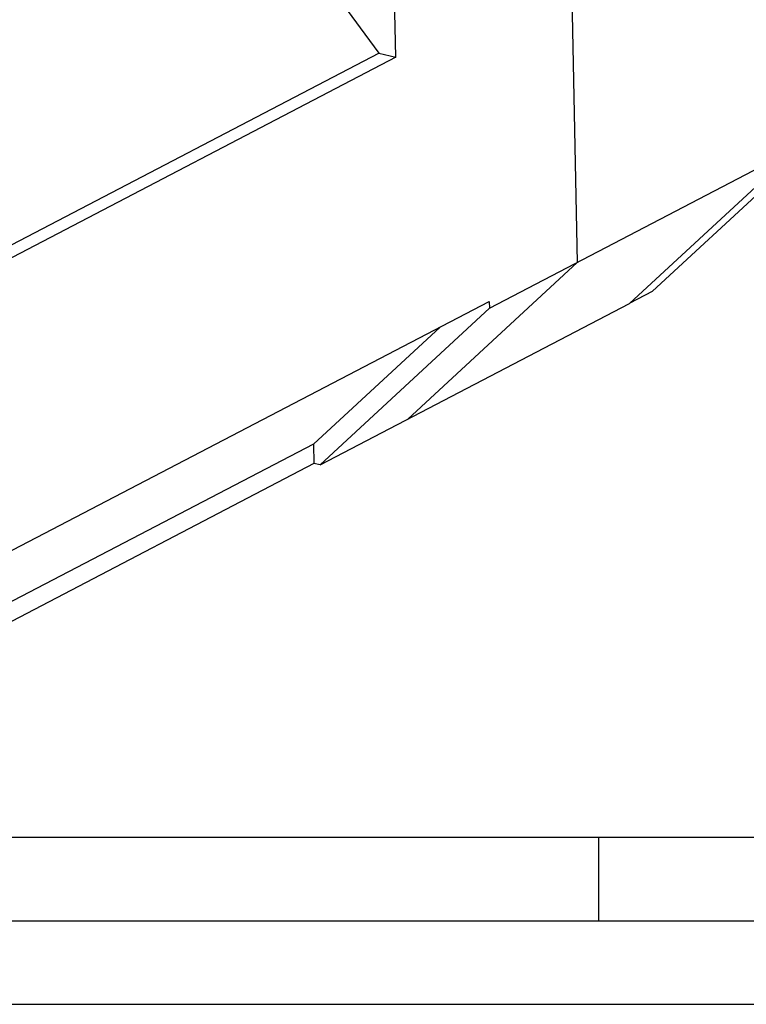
# Model space of a CAD drawing. Header units: millimetres. Extents: x 0 to 420, y 0 to 297.
# Tile 7 of 26: x 183 to 226, y 0 to 59. Entities that reach past the tile are written whole.
import ezdxf

# ---------------------------------------------------------------- set-up
doc = ezdxf.new("R2010")
doc.units = ezdxf.units.MM
doc.header["$LTSCALE"] = 23.1
doc.layers.get('0').update_dxf_attribs({"linetype": 'CONTINUOUS'})
doc.layers.add('COMPONENTS', color=7, linetype='CONTINUOUS')

msp = doc.modelspace()

# ---------------------------------------------------------------- linework, layer by layer
at = {"color": 7, "linetype": 'CONTINUOUS'}
msp.add_line((25, 10), (410, 10), dxfattribs=at)
at = {"color": 2, "linetype": 'CONTINUOUS'}
for p, q in [((217.5, 5), (217.5, 10)), ((20, 5), (415, 5)), ((0, 0), (232.75, 0))]:
    msp.add_line(p, q, dxfattribs=at)
at = {"layer": 'COMPONENTS', "color": 7, "linetype": 'CONTINUOUS'}
for p, q in [((215.6534, 72.7807), (216.2156, 44.3703)), ((194.4295, 70.3801), (204.3553, 56.891)), ((205.3732, 56.644), (205.1623, 67.3053)), ((205.3732, 56.644), (174.7742, 40.6742)), ((181.9744, 45.2101), (204.3553, 56.891)), ((204.3553, 56.891), (205.3732, 56.644)), ((230.8677, 52.04), (220.7212, 42.6477)), ((210.97, 41.6326), (229.4693, 51.2875)), ((219.3419, 41.9129), (229.4693, 51.2875)), ((206.0882, 34.9956), (216.2156, 44.3703)), ((219.3789, 41.9471), (220.7212, 42.6477)), ((175.1173, 23.3389), (210.9618, 42.0464)), ((200.8426, 32.2579), (219.3419, 41.9129)), ((210.9618, 42.0464), (210.97, 41.6326)), ((200.8426, 32.2579), (210.97, 41.6326)), ((208.0166, 40.5093), (200.4588, 33.5132)), ((200.4588, 33.5132), (175.177, 20.3185)), ((200.4588, 33.5132), (200.4819, 32.3455)), ((200.4819, 32.3455), (175.2002, 19.1507)), ((200.8426, 32.2579), (200.4819, 32.3455))]:
    msp.add_line(p, q, dxfattribs=at)

doc.saveas('drawing.dxf')
